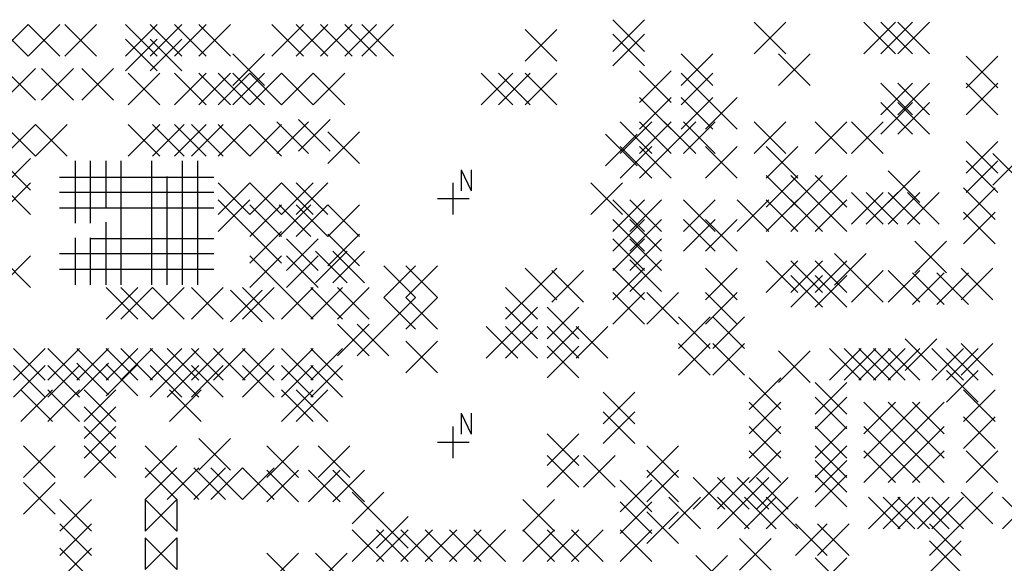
# Model space of a CAD drawing. Extents: x 11.9 to 28.1, y 10.8 to 21.2.
# Tile 28 of 45: x 19.8 to 21.8, y 17 to 18.2. Entities that reach past the tile are written whole.
import ezdxf

# ---------------------------------------------------------------- set-up
doc = ezdxf.new("R2010")
doc.units = 0
doc.header["$MEASUREMENT"] = 0
doc.layers.add('LAYNR1', color=2, linetype='Continuous')

msp = doc.modelspace()

# ---------------------------------------------------------------- linework, layer by layer
at = {"layer": 'LAYNR1', "color": 7}
for points in [[(20.975, 18.093), (21.04, 18.158)], [(20.975, 18.158), (21.04, 18.093)], [(21.265, 18.088), (21.33, 18.153)], [(21.265, 18.153), (21.33, 18.088)], [(21.49, 18.088), (21.555, 18.153)], [(21.49, 18.153), (21.555, 18.088)], [(21.525, 18.088), (21.59, 18.153)], [(21.525, 18.153), (21.59, 18.088)], [(21.56, 18.088), (21.625, 18.153)], [(21.56, 18.153), (21.625, 18.088)], [(19.71, 18.083), (19.775, 18.148)], [(19.71, 18.148), (19.775, 18.083)], [(19.775, 18.083), (19.84, 18.148)], [(19.775, 18.148), (19.84, 18.083)], [(19.85, 18.083), (19.915, 18.148)], [(19.85, 18.148), (19.915, 18.083)], [(19.975, 18.083), (20.04, 18.148)], [(19.975, 18.148), (20.04, 18.083)], [(20.025, 18.083), (20.09, 18.148)], [(20.025, 18.148), (20.09, 18.083)], [(20.075, 18.083), (20.14, 18.148)], [(20.075, 18.148), (20.14, 18.083)], [(20.125, 18.083), (20.19, 18.148)], [(20.125, 18.148), (20.19, 18.083)], [(20.275, 18.083), (20.34, 18.148)], [(20.275, 18.148), (20.34, 18.083)], [(20.325, 18.083), (20.39, 18.148)], [(20.325, 18.148), (20.39, 18.083)], [(20.375, 18.083), (20.44, 18.148)], [(20.375, 18.148), (20.44, 18.083)], [(20.425, 18.083), (20.49, 18.148)], [(20.425, 18.148), (20.49, 18.083)], [(20.46, 18.083), (20.525, 18.148)], [(20.46, 18.148), (20.525, 18.083)], [(20.795, 18.073), (20.86, 18.138)], [(20.795, 18.138), (20.86, 18.073)], [(19.975, 18.053), (20.04, 18.118)], [(19.975, 18.118), (20.04, 18.053)], [(20.025, 18.053), (20.09, 18.118)], [(20.025, 18.118), (20.09, 18.053)], [(20.975, 18.063), (21.04, 18.128)], [(20.975, 18.128), (21.04, 18.063)], [(20.195, 18.023), (20.26, 18.088)], [(20.195, 18.088), (20.26, 18.023)], [(21.115, 18.023), (21.18, 18.088)], [(21.115, 18.088), (21.18, 18.023)], [(21.315, 18.023), (21.38, 18.088)], [(21.315, 18.088), (21.38, 18.023)], [(21.7, 18.018), (21.765, 18.083)], [(21.7, 18.083), (21.765, 18.018)], [(19.725, 17.993), (19.79, 18.058)], [(19.725, 18.058), (19.79, 17.993)], [(19.802, 17.993), (19.868, 18.058)], [(19.802, 18.058), (19.868, 17.993)], [(19.885, 17.993), (19.95, 18.058)], [(19.885, 18.058), (19.95, 17.993)], [(19.98, 17.983), (20.045, 18.048)], [(19.98, 18.048), (20.045, 17.983)], [(20.075, 17.983), (20.14, 18.048)], [(20.075, 18.048), (20.14, 17.983)], [(20.125, 17.983), (20.19, 18.048)], [(20.125, 18.048), (20.19, 17.983)], [(20.165, 17.983), (20.23, 18.048)], [(20.165, 18.048), (20.23, 17.983)], [(20.195, 17.983), (20.26, 18.048)], [(20.195, 18.048), (20.26, 17.983)], [(20.23, 17.983), (20.295, 18.048)], [(20.23, 18.048), (20.295, 17.983)], [(20.295, 17.983), (20.36, 18.048)], [(20.295, 18.048), (20.36, 17.983)], [(20.36, 17.983), (20.425, 18.048)], [(20.36, 18.048), (20.425, 17.983)], [(20.705, 17.983), (20.77, 18.048)], [(20.705, 18.048), (20.77, 17.983)], [(20.74, 17.983), (20.805, 18.048)], [(20.74, 18.048), (20.805, 17.983)], [(20.795, 17.983), (20.86, 18.048)], [(20.795, 18.048), (20.86, 17.983)], [(21.03, 17.988), (21.095, 18.053)], [(21.03, 18.053), (21.095, 17.988)], [(21.115, 17.983), (21.18, 18.048)], [(21.115, 18.048), (21.18, 17.983)], [(21.525, 17.963), (21.59, 18.028)], [(21.525, 18.028), (21.59, 17.963)], [(21.56, 17.963), (21.625, 18.028)], [(21.56, 18.028), (21.625, 17.963)], [(21.7, 17.963), (21.765, 18.028)], [(21.7, 18.028), (21.765, 17.963)], [(21.03, 17.933), (21.095, 17.998)], [(21.03, 17.998), (21.095, 17.933)], [(21.115, 17.933), (21.18, 17.998)], [(21.115, 17.998), (21.18, 17.933)], [(21.165, 17.933), (21.23, 17.998)], [(21.165, 17.998), (21.23, 17.933)], [(21.525, 17.923), (21.59, 17.988)], [(21.525, 17.988), (21.59, 17.923)], [(21.56, 17.923), (21.625, 17.988)], [(21.56, 17.988), (21.625, 17.923)], [(20.285, 17.883), (20.35, 17.948)], [(20.285, 17.948), (20.35, 17.883)], [(20.33, 17.888), (20.395, 17.953)], [(20.33, 17.953), (20.395, 17.888)], [(20.99, 17.883), (21.055, 17.948)], [(20.99, 17.948), (21.055, 17.883)], [(21.03, 17.883), (21.095, 17.948)], [(21.03, 17.948), (21.095, 17.883)], [(21.08, 17.883), (21.145, 17.948)], [(21.08, 17.948), (21.145, 17.883)], [(21.12, 17.883), (21.185, 17.948)], [(21.12, 17.948), (21.185, 17.883)], [(21.265, 17.883), (21.33, 17.948)], [(21.265, 17.948), (21.33, 17.883)], [(21.39, 17.883), (21.455, 17.948)], [(21.39, 17.948), (21.455, 17.883)], [(21.465, 17.883), (21.53, 17.948)], [(21.465, 17.948), (21.53, 17.883)], [(19.725, 17.878), (19.79, 17.943)], [(19.725, 17.943), (19.79, 17.878)], [(19.79, 17.878), (19.855, 17.943)], [(19.79, 17.943), (19.855, 17.878)], [(19.98, 17.878), (20.045, 17.943)], [(19.98, 17.943), (20.045, 17.878)], [(20.03, 17.878), (20.095, 17.943)], [(20.03, 17.943), (20.095, 17.878)], [(20.075, 17.878), (20.14, 17.943)], [(20.075, 17.943), (20.14, 17.878)], [(20.11, 17.878), (20.175, 17.943)], [(20.11, 17.943), (20.175, 17.878)], [(20.165, 17.878), (20.23, 17.943)], [(20.165, 17.943), (20.23, 17.878)], [(20.23, 17.878), (20.295, 17.943)], [(20.23, 17.943), (20.295, 17.878)], [(20.39, 17.863), (20.455, 17.928)], [(20.39, 17.928), (20.455, 17.863)], [(20.96, 17.858), (21.025, 17.923)], [(20.96, 17.923), (21.025, 17.858)], [(21.7, 17.843), (21.765, 17.908)], [(21.7, 17.908), (21.765, 17.843)], [(20.99, 17.833), (21.055, 17.898)], [(20.99, 17.898), (21.055, 17.833)], [(21.03, 17.833), (21.095, 17.898)], [(21.03, 17.898), (21.095, 17.833)], [(21.165, 17.833), (21.23, 17.898)], [(21.165, 17.898), (21.23, 17.833)], [(21.29, 17.833), (21.355, 17.898)], [(21.29, 17.898), (21.355, 17.833)], [(19.715, 17.808), (19.78, 17.873)], [(19.715, 17.873), (19.78, 17.808)], [(19.872, 17.803), (19.872, 17.868)], [(19.903, 17.803), (19.903, 17.868)], [(19.935, 17.803), (19.935, 17.868)], [(19.966, 17.803), (19.966, 17.868)], [(20.029, 17.803), (20.029, 17.868)], [(20.092, 17.803), (20.092, 17.868)], [(20.123, 17.803), (20.123, 17.868)], [(21.7, 17.803), (21.765, 17.868)], [(21.7, 17.868), (21.765, 17.803)], [(21.755, 17.818), (21.82, 17.883)], [(21.755, 17.883), (21.82, 17.818)], [(20.664, 17.85), (20.664, 17.807)], [(20.664, 17.85), (20.684, 17.807)], [(20.684, 17.85), (20.684, 17.807)], [(21.54, 17.783), (21.605, 17.848)], [(21.54, 17.848), (21.605, 17.783)], [(19.839, 17.835), (19.904, 17.835)], [(19.871, 17.835), (19.936, 17.835)], [(19.872, 17.771), (19.872, 17.836)], [(19.902, 17.835), (19.967, 17.835)], [(19.903, 17.771), (19.903, 17.836)], [(19.934, 17.835), (19.999, 17.835)], [(19.935, 17.771), (19.935, 17.836)], [(19.966, 17.771), (19.966, 17.836)], [(19.997, 17.835), (20.062, 17.835)], [(20.029, 17.771), (20.029, 17.836)], [(20.059, 17.835), (20.124, 17.835)], [(20.06, 17.771), (20.06, 17.836)], [(20.091, 17.835), (20.156, 17.835)], [(20.092, 17.771), (20.092, 17.836)], [(20.123, 17.771), (20.123, 17.836)], [(21.29, 17.773), (21.355, 17.838)], [(21.29, 17.838), (21.355, 17.773)], [(21.34, 17.773), (21.405, 17.838)], [(21.34, 17.838), (21.405, 17.773)], [(21.39, 17.773), (21.455, 17.838)], [(21.39, 17.838), (21.455, 17.773)], [(19.715, 17.758), (19.78, 17.823)], [(19.715, 17.823), (19.78, 17.758)], [(20.165, 17.758), (20.23, 17.823)], [(20.165, 17.823), (20.23, 17.758)], [(20.23, 17.758), (20.295, 17.823)], [(20.23, 17.823), (20.295, 17.758)], [(20.295, 17.758), (20.36, 17.823)], [(20.295, 17.823), (20.36, 17.758)], [(20.325, 17.758), (20.39, 17.823)], [(20.325, 17.823), (20.39, 17.758)], [(20.647, 17.758), (20.647, 17.823)], [(20.93, 17.758), (20.995, 17.823)], [(20.93, 17.823), (20.995, 17.758)], [(21.695, 17.748), (21.76, 17.813)], [(21.695, 17.813), (21.76, 17.748)], [(19.839, 17.804), (19.904, 17.804)], [(19.871, 17.804), (19.936, 17.804)], [(19.872, 17.74), (19.872, 17.805)], [(19.902, 17.804), (19.967, 17.804)], [(19.903, 17.74), (19.903, 17.805)], [(19.934, 17.804), (19.999, 17.804)], [(19.966, 17.74), (19.966, 17.805)], [(19.997, 17.804), (20.062, 17.804)], [(20.028, 17.804), (20.093, 17.804)], [(20.029, 17.74), (20.029, 17.805)], [(20.059, 17.804), (20.124, 17.804)], [(20.06, 17.74), (20.06, 17.805)], [(20.091, 17.804), (20.156, 17.804)], [(20.092, 17.74), (20.092, 17.805)], [(20.123, 17.74), (20.123, 17.805)], [(20.165, 17.723), (20.23, 17.788)], [(20.165, 17.788), (20.23, 17.723)], [(20.615, 17.791), (20.68, 17.791)], [(20.975, 17.723), (21.04, 17.788)], [(20.975, 17.788), (21.04, 17.723)], [(21.01, 17.723), (21.075, 17.788)], [(21.01, 17.788), (21.075, 17.723)], [(21.12, 17.723), (21.185, 17.788)], [(21.12, 17.788), (21.185, 17.723)], [(21.23, 17.723), (21.295, 17.788)], [(21.23, 17.788), (21.295, 17.723)], [(21.29, 17.723), (21.355, 17.788)], [(21.29, 17.788), (21.355, 17.723)], [(21.34, 17.723), (21.405, 17.788)], [(21.34, 17.788), (21.405, 17.723)], [(21.39, 17.723), (21.455, 17.788)], [(21.39, 17.788), (21.455, 17.723)], [(21.465, 17.738), (21.53, 17.803)], [(21.465, 17.803), (21.53, 17.738)], [(21.495, 17.738), (21.56, 17.803)], [(21.495, 17.803), (21.56, 17.738)], [(21.54, 17.738), (21.605, 17.803)], [(21.54, 17.803), (21.605, 17.738)], [(21.58, 17.738), (21.645, 17.803)], [(21.58, 17.803), (21.645, 17.738)], [(19.839, 17.772), (19.904, 17.772)], [(19.871, 17.772), (19.936, 17.772)], [(19.934, 17.772), (19.999, 17.772)], [(19.997, 17.772), (20.062, 17.772)], [(20.028, 17.772), (20.093, 17.772)], [(20.059, 17.772), (20.124, 17.772)], [(20.091, 17.772), (20.156, 17.772)], [(20.23, 17.713), (20.295, 17.778)], [(20.23, 17.778), (20.295, 17.713)], [(20.29, 17.713), (20.355, 17.778)], [(20.29, 17.778), (20.355, 17.713)], [(20.325, 17.713), (20.39, 17.778)], [(20.325, 17.778), (20.39, 17.713)], [(20.39, 17.713), (20.455, 17.778)], [(20.39, 17.778), (20.455, 17.713)], [(20.975, 17.683), (21.04, 17.748)], [(20.975, 17.748), (21.04, 17.683)], [(21.01, 17.683), (21.075, 17.748)], [(21.01, 17.748), (21.075, 17.683)], [(21.12, 17.683), (21.185, 17.748)], [(21.12, 17.748), (21.185, 17.683)], [(21.165, 17.683), (21.23, 17.748)], [(21.165, 17.748), (21.23, 17.683)], [(21.695, 17.698), (21.76, 17.763)], [(21.695, 17.763), (21.76, 17.698)], [(19.935, 17.677), (19.935, 17.742)], [(19.966, 17.677), (19.966, 17.742)], [(20.029, 17.677), (20.029, 17.742)], [(20.06, 17.677), (20.06, 17.742)], [(20.092, 17.677), (20.092, 17.742)], [(20.123, 17.677), (20.123, 17.742)], [(19.872, 17.645), (19.872, 17.71)], [(19.902, 17.709), (19.967, 17.709)], [(19.903, 17.645), (19.903, 17.71)], [(19.934, 17.709), (19.999, 17.709)], [(19.935, 17.645), (19.935, 17.71)], [(19.966, 17.645), (19.966, 17.71)], [(19.997, 17.709), (20.062, 17.709)], [(20.028, 17.709), (20.093, 17.709)], [(20.029, 17.645), (20.029, 17.71)], [(20.059, 17.709), (20.124, 17.709)], [(20.06, 17.645), (20.06, 17.71)], [(20.091, 17.709), (20.156, 17.709)], [(20.092, 17.645), (20.092, 17.71)], [(20.123, 17.645), (20.123, 17.71)], [(20.23, 17.658), (20.295, 17.723)], [(20.23, 17.723), (20.295, 17.658)], [(20.305, 17.643), (20.37, 17.708)], [(20.305, 17.708), (20.37, 17.643)], [(20.39, 17.653), (20.455, 17.718)], [(20.39, 17.718), (20.455, 17.653)], [(20.975, 17.643), (21.04, 17.708)], [(20.975, 17.708), (21.04, 17.643)], [(21.01, 17.643), (21.075, 17.708)], [(21.01, 17.708), (21.075, 17.643)], [(21.595, 17.638), (21.66, 17.703)], [(21.595, 17.703), (21.66, 17.638)], [(19.715, 17.608), (19.78, 17.673)], [(19.715, 17.673), (19.78, 17.608)], [(19.839, 17.678), (19.904, 17.678)], [(19.871, 17.678), (19.936, 17.678)], [(19.872, 17.614), (19.872, 17.679)], [(19.902, 17.678), (19.967, 17.678)], [(19.903, 17.614), (19.903, 17.679)], [(19.934, 17.678), (19.999, 17.678)], [(19.935, 17.614), (19.935, 17.679)], [(19.966, 17.614), (19.966, 17.679)], [(19.997, 17.678), (20.062, 17.678)], [(20.028, 17.678), (20.093, 17.678)], [(20.029, 17.614), (20.029, 17.679)], [(20.059, 17.678), (20.124, 17.678)], [(20.06, 17.614), (20.06, 17.679)], [(20.091, 17.678), (20.156, 17.678)], [(20.092, 17.614), (20.092, 17.679)], [(20.123, 17.614), (20.123, 17.679)], [(20.23, 17.608), (20.295, 17.673)], [(20.23, 17.673), (20.295, 17.608)], [(20.305, 17.608), (20.37, 17.673)], [(20.305, 17.673), (20.37, 17.608)], [(20.365, 17.618), (20.43, 17.683)], [(20.365, 17.683), (20.43, 17.618)], [(20.4, 17.618), (20.465, 17.683)], [(20.4, 17.683), (20.465, 17.618)], [(21.01, 17.6), (21.075, 17.665)], [(21.01, 17.665), (21.075, 17.6)], [(21.43, 17.613), (21.495, 17.678)], [(21.43, 17.678), (21.495, 17.613)], [(19.839, 17.646), (19.904, 17.646)], [(19.871, 17.646), (19.936, 17.646)], [(19.902, 17.646), (19.967, 17.646)], [(19.934, 17.646), (19.999, 17.646)], [(19.997, 17.646), (20.062, 17.646)], [(20.028, 17.646), (20.093, 17.646)], [(20.059, 17.646), (20.124, 17.646)], [(20.091, 17.646), (20.156, 17.646)], [(20.505, 17.588), (20.57, 17.653)], [(20.505, 17.653), (20.57, 17.588)], [(20.55, 17.588), (20.615, 17.653)], [(20.55, 17.653), (20.615, 17.588)], [(20.795, 17.583), (20.86, 17.648)], [(20.795, 17.648), (20.86, 17.583)], [(20.975, 17.583), (21.04, 17.648)], [(20.975, 17.648), (21.04, 17.583)], [(21.165, 17.583), (21.23, 17.648)], [(21.165, 17.648), (21.23, 17.583)], [(21.29, 17.598), (21.355, 17.663)], [(21.29, 17.663), (21.355, 17.598)], [(21.34, 17.598), (21.405, 17.663)], [(21.34, 17.663), (21.405, 17.598)], [(21.39, 17.598), (21.455, 17.663)], [(21.39, 17.663), (21.455, 17.598)], [(21.69, 17.583), (21.755, 17.648)], [(21.69, 17.648), (21.755, 17.583)], [(20.85, 17.578), (20.915, 17.643)], [(20.85, 17.643), (20.915, 17.578)], [(21.34, 17.568), (21.405, 17.633)], [(21.34, 17.633), (21.405, 17.568)], [(21.39, 17.568), (21.455, 17.633)], [(21.39, 17.633), (21.455, 17.568)], [(21.465, 17.578), (21.53, 17.643)], [(21.465, 17.643), (21.53, 17.578)], [(21.54, 17.578), (21.605, 17.643)], [(21.54, 17.643), (21.605, 17.578)], [(21.59, 17.573), (21.655, 17.638)], [(21.59, 17.638), (21.655, 17.573)], [(21.64, 17.573), (21.705, 17.638)], [(21.64, 17.638), (21.705, 17.573)], [(19.935, 17.543), (20, 17.608)], [(19.935, 17.608), (20, 17.543)], [(19.965, 17.543), (20.03, 17.608)], [(19.965, 17.608), (20.03, 17.543)], [(20.03, 17.543), (20.095, 17.608)], [(20.03, 17.608), (20.095, 17.543)], [(20.11, 17.543), (20.175, 17.608)], [(20.11, 17.608), (20.175, 17.543)], [(20.19, 17.538), (20.255, 17.603)], [(20.19, 17.603), (20.255, 17.538)], [(20.215, 17.543), (20.28, 17.608)], [(20.215, 17.608), (20.28, 17.543)], [(20.295, 17.543), (20.36, 17.608)], [(20.295, 17.608), (20.36, 17.543)], [(20.355, 17.543), (20.42, 17.608)], [(20.355, 17.608), (20.42, 17.543)], [(20.41, 17.543), (20.475, 17.608)], [(20.41, 17.608), (20.475, 17.543)], [(20.755, 17.543), (20.82, 17.608)], [(20.755, 17.608), (20.82, 17.543)], [(20.505, 17.523), (20.57, 17.588)], [(20.505, 17.588), (20.57, 17.523)], [(20.55, 17.523), (20.615, 17.588)], [(20.55, 17.588), (20.615, 17.523)], [(20.975, 17.533), (21.04, 17.598)], [(20.975, 17.598), (21.04, 17.533)], [(21.045, 17.533), (21.11, 17.598)], [(21.045, 17.598), (21.11, 17.533)], [(21.165, 17.533), (21.23, 17.598)], [(21.165, 17.598), (21.23, 17.533)], [(20.755, 17.503), (20.82, 17.568)], [(20.755, 17.568), (20.82, 17.503)], [(20.84, 17.503), (20.905, 17.568)], [(20.84, 17.568), (20.905, 17.503)], [(21.11, 17.483), (21.175, 17.548)], [(21.11, 17.548), (21.175, 17.483)], [(21.18, 17.483), (21.245, 17.548)], [(21.18, 17.548), (21.245, 17.483)], [(20.41, 17.468), (20.475, 17.533)], [(20.41, 17.533), (20.475, 17.468)], [(20.45, 17.468), (20.515, 17.533)], [(20.45, 17.533), (20.515, 17.468)], [(20.715, 17.463), (20.78, 17.528)], [(20.715, 17.528), (20.78, 17.463)], [(20.755, 17.463), (20.82, 17.528)], [(20.755, 17.528), (20.82, 17.463)], [(20.84, 17.463), (20.905, 17.528)], [(20.84, 17.528), (20.905, 17.463)], [(20.9, 17.463), (20.965, 17.528)], [(20.9, 17.528), (20.965, 17.463)], [(21.575, 17.438), (21.64, 17.503)], [(21.575, 17.503), (21.64, 17.438)], [(19.745, 17.418), (19.81, 17.483)], [(19.745, 17.483), (19.81, 17.418)], [(19.815, 17.418), (19.88, 17.483)], [(19.815, 17.483), (19.88, 17.418)], [(19.875, 17.418), (19.94, 17.483)], [(19.875, 17.483), (19.94, 17.418)], [(19.935, 17.418), (20, 17.483)], [(19.935, 17.483), (20, 17.418)], [(19.965, 17.418), (20.03, 17.483)], [(19.965, 17.483), (20.03, 17.418)], [(20.025, 17.418), (20.09, 17.483)], [(20.025, 17.483), (20.09, 17.418)], [(20.06, 17.418), (20.125, 17.483)], [(20.06, 17.483), (20.125, 17.418)], [(20.11, 17.418), (20.175, 17.483)], [(20.11, 17.483), (20.175, 17.418)], [(20.155, 17.418), (20.22, 17.483)], [(20.155, 17.483), (20.22, 17.418)], [(20.215, 17.418), (20.28, 17.483)], [(20.215, 17.483), (20.28, 17.418)], [(20.295, 17.418), (20.36, 17.483)], [(20.295, 17.483), (20.36, 17.418)], [(20.355, 17.418), (20.42, 17.483)], [(20.355, 17.483), (20.42, 17.418)], [(20.55, 17.433), (20.615, 17.498)], [(20.55, 17.498), (20.615, 17.433)], [(20.84, 17.423), (20.905, 17.488)], [(20.84, 17.488), (20.905, 17.423)], [(21.11, 17.428), (21.175, 17.493)], [(21.11, 17.493), (21.175, 17.428)], [(21.18, 17.428), (21.245, 17.493)], [(21.18, 17.493), (21.245, 17.428)], [(21.42, 17.418), (21.485, 17.483)], [(21.42, 17.483), (21.485, 17.418)], [(21.45, 17.418), (21.515, 17.483)], [(21.45, 17.483), (21.515, 17.418)], [(21.48, 17.418), (21.545, 17.483)], [(21.48, 17.483), (21.545, 17.418)], [(21.51, 17.418), (21.575, 17.483)], [(21.51, 17.483), (21.575, 17.418)], [(21.54, 17.418), (21.605, 17.483)], [(21.54, 17.483), (21.605, 17.418)], [(21.63, 17.418), (21.695, 17.483)], [(21.63, 17.483), (21.695, 17.418)], [(21.66, 17.418), (21.725, 17.483)], [(21.66, 17.483), (21.725, 17.418)], [(21.69, 17.428), (21.755, 17.493)], [(21.69, 17.493), (21.755, 17.428)], [(21.315, 17.413), (21.38, 17.478)], [(21.315, 17.478), (21.38, 17.413)], [(19.745, 17.383), (19.81, 17.448)], [(19.745, 17.448), (19.81, 17.383)], [(19.815, 17.383), (19.88, 17.448)], [(19.815, 17.448), (19.88, 17.383)], [(19.875, 17.388), (19.94, 17.453)], [(19.875, 17.453), (19.94, 17.388)], [(19.935, 17.386), (20, 17.451)], [(19.935, 17.451), (20, 17.386)], [(20.025, 17.383), (20.09, 17.448)], [(20.025, 17.448), (20.09, 17.383)], [(20.06, 17.383), (20.125, 17.448)], [(20.06, 17.448), (20.125, 17.383)], [(20.11, 17.383), (20.175, 17.448)], [(20.11, 17.448), (20.175, 17.383)], [(20.215, 17.383), (20.28, 17.448)], [(20.215, 17.448), (20.28, 17.383)], [(20.295, 17.383), (20.36, 17.448)], [(20.295, 17.448), (20.36, 17.383)], [(20.355, 17.383), (20.42, 17.448)], [(20.355, 17.448), (20.42, 17.383)], [(21.255, 17.358), (21.32, 17.423)], [(21.255, 17.423), (21.32, 17.358)], [(21.66, 17.373), (21.725, 17.438)], [(21.66, 17.438), (21.725, 17.373)], [(21.39, 17.348), (21.455, 17.413)], [(21.39, 17.413), (21.455, 17.348)], [(19.76, 17.333), (19.825, 17.398)], [(19.76, 17.398), (19.825, 17.333)], [(19.815, 17.333), (19.88, 17.398)], [(19.815, 17.398), (19.88, 17.333)], [(19.89, 17.333), (19.955, 17.398)], [(19.89, 17.398), (19.955, 17.333)], [(20.065, 17.333), (20.13, 17.398)], [(20.065, 17.398), (20.13, 17.333)], [(20.295, 17.333), (20.36, 17.398)], [(20.295, 17.398), (20.36, 17.333)], [(20.325, 17.333), (20.39, 17.398)], [(20.325, 17.398), (20.39, 17.333)], [(20.955, 17.328), (21.02, 17.393)], [(20.955, 17.393), (21.02, 17.328)], [(21.39, 17.318), (21.455, 17.383)], [(21.39, 17.383), (21.455, 17.318)], [(21.695, 17.333), (21.76, 17.398)], [(21.695, 17.398), (21.76, 17.333)], [(19.89, 17.298), (19.955, 17.363)], [(19.89, 17.363), (19.955, 17.298)], [(21.255, 17.308), (21.32, 17.373)], [(21.255, 17.373), (21.32, 17.308)], [(21.49, 17.308), (21.555, 17.373)], [(21.49, 17.373), (21.555, 17.308)], [(21.54, 17.308), (21.605, 17.373)], [(21.54, 17.373), (21.605, 17.308)], [(21.59, 17.308), (21.655, 17.373)], [(21.59, 17.373), (21.655, 17.308)], [(20.664, 17.35), (20.664, 17.307)], [(20.664, 17.35), (20.684, 17.307)], [(20.684, 17.35), (20.684, 17.307)], [(20.955, 17.288), (21.02, 17.353)], [(20.955, 17.353), (21.02, 17.288)], [(21.695, 17.278), (21.76, 17.343)], [(21.695, 17.343), (21.76, 17.278)], [(19.89, 17.258), (19.955, 17.323)], [(19.89, 17.323), (19.955, 17.258)], [(20.647, 17.258), (20.647, 17.323)], [(21.255, 17.258), (21.32, 17.323)], [(21.255, 17.323), (21.32, 17.258)], [(21.39, 17.258), (21.455, 17.323)], [(21.39, 17.323), (21.455, 17.258)], [(21.49, 17.258), (21.555, 17.323)], [(21.49, 17.323), (21.555, 17.258)], [(21.54, 17.258), (21.605, 17.323)], [(21.54, 17.323), (21.605, 17.258)], [(21.59, 17.258), (21.655, 17.323)], [(21.59, 17.323), (21.655, 17.258)], [(20.84, 17.243), (20.905, 17.308)], [(20.84, 17.308), (20.905, 17.243)], [(19.765, 17.218), (19.83, 17.283)], [(19.765, 17.283), (19.83, 17.218)], [(19.89, 17.218), (19.955, 17.283)], [(19.89, 17.283), (19.955, 17.218)], [(20.015, 17.218), (20.08, 17.283)], [(20.015, 17.283), (20.08, 17.218)], [(20.125, 17.233), (20.19, 17.298)], [(20.125, 17.298), (20.19, 17.233)], [(20.265, 17.218), (20.33, 17.283)], [(20.265, 17.283), (20.33, 17.218)], [(20.37, 17.218), (20.435, 17.283)], [(20.37, 17.283), (20.435, 17.218)], [(20.615, 17.291), (20.68, 17.291)], [(21.045, 17.218), (21.11, 17.283)], [(21.045, 17.283), (21.11, 17.218)], [(21.39, 17.218), (21.455, 17.283)], [(21.39, 17.283), (21.455, 17.218)], [(20.84, 17.198), (20.905, 17.263)], [(20.84, 17.263), (20.905, 17.198)], [(20.915, 17.198), (20.98, 17.263)], [(20.915, 17.263), (20.98, 17.198)], [(21.255, 17.208), (21.32, 17.273)], [(21.255, 17.273), (21.32, 17.208)], [(21.49, 17.208), (21.555, 17.273)], [(21.49, 17.273), (21.555, 17.208)], [(21.54, 17.208), (21.605, 17.273)], [(21.54, 17.273), (21.605, 17.208)], [(21.59, 17.208), (21.655, 17.273)], [(21.59, 17.273), (21.655, 17.208)], [(21.7, 17.208), (21.765, 17.273)], [(21.7, 17.273), (21.765, 17.208)], [(21.39, 17.188), (21.455, 17.253)], [(21.39, 17.253), (21.455, 17.188)], [(20.015, 17.173), (20.08, 17.238)], [(20.015, 17.238), (20.08, 17.173)], [(20.06, 17.173), (20.125, 17.238)], [(20.06, 17.238), (20.125, 17.173)], [(20.115, 17.173), (20.18, 17.238)], [(20.115, 17.238), (20.18, 17.173)], [(20.15, 17.173), (20.215, 17.238)], [(20.15, 17.238), (20.215, 17.173)], [(20.215, 17.173), (20.28, 17.238)], [(20.215, 17.238), (20.28, 17.173)], [(20.265, 17.168), (20.33, 17.233)], [(20.265, 17.233), (20.33, 17.168)], [(20.35, 17.168), (20.415, 17.233)], [(20.35, 17.233), (20.415, 17.168)], [(20.4, 17.168), (20.465, 17.233)], [(20.4, 17.233), (20.465, 17.168)], [(21.045, 17.168), (21.11, 17.233)], [(21.045, 17.233), (21.11, 17.168)], [(21.39, 17.158), (21.455, 17.223)], [(21.39, 17.223), (21.455, 17.158)], [(19.765, 17.143), (19.83, 17.208)], [(19.765, 17.208), (19.83, 17.143)], [(20.99, 17.148), (21.055, 17.213)], [(20.99, 17.213), (21.055, 17.148)], [(21.14, 17.153), (21.205, 17.218)], [(21.14, 17.218), (21.205, 17.153)], [(21.19, 17.153), (21.255, 17.218)], [(21.19, 17.218), (21.255, 17.153)], [(21.23, 17.153), (21.295, 17.218)], [(21.23, 17.218), (21.295, 17.153)], [(21.27, 17.153), (21.335, 17.218)], [(21.27, 17.218), (21.335, 17.153)], [(20.44, 17.123), (20.505, 17.188)], [(20.44, 17.188), (20.505, 17.123)], [(21.69, 17.123), (21.755, 17.188)], [(21.69, 17.188), (21.755, 17.123)], [(19.84, 17.108), (19.905, 17.173)], [(19.84, 17.173), (19.905, 17.108)], [(20.015, 17.108), (20.08, 17.173)], [(20.08, 17.108), (20.015, 17.173)], [(20.015, 17.173), (20.015, 17.108)], [(20.08, 17.173), (20.08, 17.108)], [(20.79, 17.108), (20.855, 17.173)], [(20.79, 17.173), (20.855, 17.108)], [(20.99, 17.103), (21.055, 17.168)], [(20.99, 17.168), (21.055, 17.103)], [(21.09, 17.113), (21.155, 17.178)], [(21.09, 17.178), (21.155, 17.113)], [(21.19, 17.113), (21.255, 17.178)], [(21.19, 17.178), (21.255, 17.113)], [(21.245, 17.113), (21.31, 17.178)], [(21.245, 17.178), (21.31, 17.113)], [(21.29, 17.113), (21.355, 17.178)], [(21.29, 17.178), (21.355, 17.113)], [(21.5, 17.113), (21.565, 17.178)], [(21.5, 17.178), (21.565, 17.113)], [(21.53, 17.113), (21.595, 17.178)], [(21.53, 17.178), (21.595, 17.113)], [(21.56, 17.113), (21.625, 17.178)], [(21.56, 17.178), (21.625, 17.113)], [(21.6, 17.113), (21.665, 17.178)], [(21.6, 17.178), (21.665, 17.113)], [(21.63, 17.113), (21.695, 17.178)], [(21.63, 17.178), (21.695, 17.113)], [(21.775, 17.113), (21.84, 17.178)], [(21.775, 17.178), (21.84, 17.113)], [(21.045, 17.083), (21.11, 17.148)], [(21.045, 17.148), (21.11, 17.083)], [(19.84, 17.058), (19.905, 17.123)], [(19.84, 17.123), (19.905, 17.058)], [(20.49, 17.073), (20.555, 17.138)], [(20.49, 17.138), (20.555, 17.073)], [(21.35, 17.058), (21.415, 17.123)], [(21.35, 17.123), (21.415, 17.058)], [(21.395, 17.058), (21.46, 17.123)], [(21.395, 17.123), (21.46, 17.058)], [(21.625, 17.058), (21.69, 17.123)], [(21.625, 17.123), (21.69, 17.058)], [(20.44, 17.046), (20.505, 17.111)], [(20.44, 17.111), (20.505, 17.046)], [(20.49, 17.046), (20.555, 17.111)], [(20.49, 17.111), (20.555, 17.046)], [(20.54, 17.046), (20.605, 17.111)], [(20.54, 17.111), (20.605, 17.046)], [(20.59, 17.046), (20.655, 17.111)], [(20.59, 17.111), (20.655, 17.046)], [(20.64, 17.046), (20.705, 17.111)], [(20.64, 17.111), (20.705, 17.046)], [(20.69, 17.046), (20.755, 17.111)], [(20.69, 17.111), (20.755, 17.046)], [(20.79, 17.046), (20.855, 17.111)], [(20.79, 17.111), (20.855, 17.046)], [(20.84, 17.046), (20.905, 17.111)], [(20.84, 17.111), (20.905, 17.046)], [(20.89, 17.046), (20.955, 17.111)], [(20.89, 17.111), (20.955, 17.046)], [(20.99, 17.046), (21.055, 17.111)], [(20.99, 17.111), (21.055, 17.046)], [(21.235, 17.028), (21.3, 17.093)], [(21.235, 17.093), (21.3, 17.028)], [(21.625, 17.023), (21.69, 17.088)], [(21.625, 17.088), (21.69, 17.023)], [(19.84, 17.008), (19.905, 17.073)], [(19.84, 17.073), (19.905, 17.008)], [(20.265, 16.998), (20.33, 17.063)], [(20.265, 17.063), (20.33, 16.998)], [(20.365, 16.998), (20.43, 17.063)], [(20.365, 17.063), (20.43, 16.998)], [(21.145, 16.993), (21.21, 17.058)], [(21.145, 17.058), (21.21, 16.993)], [(21.39, 16.988), (21.455, 17.053)], [(21.39, 17.053), (21.455, 16.988)]]:
    msp.add_lwpolyline(points, dxfattribs=at)
msp.add_lwpolyline([(20.015, 17.029), (20.08, 17.094), (20.08, 17.029), (20.015, 17.094), (20.015, 17.029)], close=True, dxfattribs=at)

doc.saveas('drawing.dxf')
